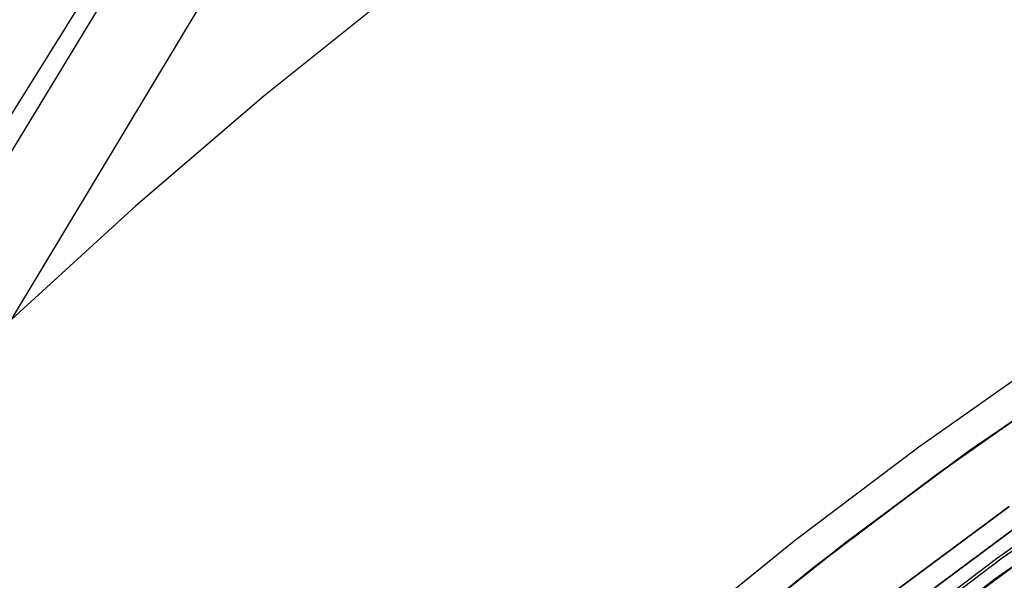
# Model space of a CAD drawing. Header units: millimetres. Extents: x 9001 to 10165, y -167 to 850.
# Tile 67 of 216: x 9522 to 9539, y 542 to 551. Entities that reach past the tile are written whole.
import ezdxf

# ---------------------------------------------------------------- set-up
doc = ezdxf.new("R2010")
doc.units = ezdxf.units.MM
for name, color, linetype in [('1', 7, 'Continuous'), ('COLOR EXT', 7, 'Continuous'), ('luz', 7, 'Continuous')]:
    doc.layers.add(name, color=color, linetype=linetype)

msp = doc.modelspace()

# ---------------------------------------------------------------- linework, layer by layer
at = {"layer": '1', "color": 29, "true_color": 0x4d342b}
for p, q in [((9538.573, 576.035, 65.657), (9476.414, 476.497, 65.657)), ((9538.492, 576.082, 59.528), (9517.255, 541.043, 59.542)), ((9521.999, 546.034, 59.568), (9539.655, 575.406, 59.568)), ((9528.458, 551.571, 59.568), (9526.245, 549.796, 59.568)), ((9526.245, 549.796, 59.568), (9524.092, 547.95, 59.568)), ((9524.092, 547.95, 59.568), (9521.999, 546.034, 59.568)), ((9537.255, 543.896, 65.657), (9539.404, 545.406, 65.657)), ((9537.583, 543.447, 46.264), (9539.715, 544.946, 46.264)), ((9539.715, 544.946, 34.462), (9537.583, 543.447, 34.462)), ((9537.583, 543.447, 40.363), (9539.715, 544.946, 40.363)), ((9535.161, 542.312, 65.657), (9537.255, 543.896, 65.657)), ((9535.503, 541.875, 46.264), (9537.583, 543.447, 46.264)), ((9537.583, 543.447, 34.462), (9535.503, 541.875, 34.462)), ((9535.503, 541.875, 40.363), (9537.583, 543.447, 40.363)), ((9533.122, 540.656, 65.657), (9535.161, 542.312, 65.657)), ((9533.48, 540.231, 46.264), (9535.503, 541.875, 46.264)), ((9535.503, 541.875, 34.462), (9533.48, 540.231, 34.462)), ((9533.48, 540.231, 40.363), (9535.503, 541.875, 40.363))]:
    msp.add_line(p, q, dxfattribs=at)
at = {"layer": 'COLOR EXT', "color": 30, "true_color": 0xff8d00}
for p, q in [((9538.106, 543.825, 34.462), (9540.237, 545.296, 34.462)), ((9540.237, 545.296, -31.038), (9538.106, 543.825, -31.038)), ((9538.106, 543.825, 1.712), (9540.237, 545.296, 1.712)), ((9536.028, 542.282, 34.462), (9538.106, 543.825, 34.462)), ((9538.106, 543.825, -31.038), (9536.028, 542.282, -31.038)), ((9536.028, 542.282, 1.712), (9538.106, 543.825, 1.712)), ((9540.586, 543.119, 21.262), (9538.534, 541.665, 21.262)), ((9536.729, 541.371, -29.038), (9538.776, 542.89, -29.038)), ((9538.776, 542.89, -31.038), (9536.729, 541.371, -31.038)), ((9536.729, 541.371, -30.038), (9538.776, 542.89, -30.038)), ((9534.003, 540.668, 34.462), (9536.028, 542.282, 34.462)), ((9536.028, 542.282, -31.038), (9534.003, 540.668, -31.038)), ((9534.003, 540.668, 1.712), (9536.028, 542.282, 1.712)), ((9537.247, 540.697, 34.462), (9539.271, 542.199, 34.462)), ((9537.247, 540.697, 27.862), (9539.271, 542.199, 27.862)), ((9538.534, 541.665, 21.262), (9536.534, 540.141, 21.262))]:
    msp.add_line(p, q, dxfattribs=at)
at = {"layer": 'luz', "color": 7, "true_color": 0xffffff}
for p, q in [((9538.565, 542.017, -26.841), (9540.624, 543.467, -26.853)), ((9538.565, 542.017, -24.841), (9540.624, 543.467, -24.853)), ((9538.661, 542.025, -26.755), (9540.735, 543.482, -26.766)), ((9538.661, 542.025, -24.755), (9540.735, 543.482, -24.766)), ((9538.661, 542.025, -26.928), (9540.735, 543.482, -26.94)), ((9538.661, 542.025, -24.928), (9540.735, 543.482, -24.94)), ((9536.942, 541.093, -31.038), (9538.98, 542.606, -31.038)), ((9536.942, 541.093, -29.238), (9538.98, 542.606, -29.238)), ((9538.98, 542.606, -30.138), (9536.942, 541.093, -30.138)), ((9536.557, 540.497, -26.829), (9538.565, 542.017, -26.841)), ((9536.557, 540.497, -24.829), (9538.565, 542.017, -24.841)), ((9536.638, 540.497, -26.743), (9538.661, 542.025, -26.755)), ((9536.638, 540.497, -24.743), (9538.661, 542.025, -24.755)), ((9536.638, 540.497, -26.916), (9538.661, 542.025, -26.928)), ((9536.638, 540.497, -24.916), (9538.661, 542.025, -24.928))]:
    msp.add_line(p, q, dxfattribs=at)

doc.saveas('drawing.dxf')
